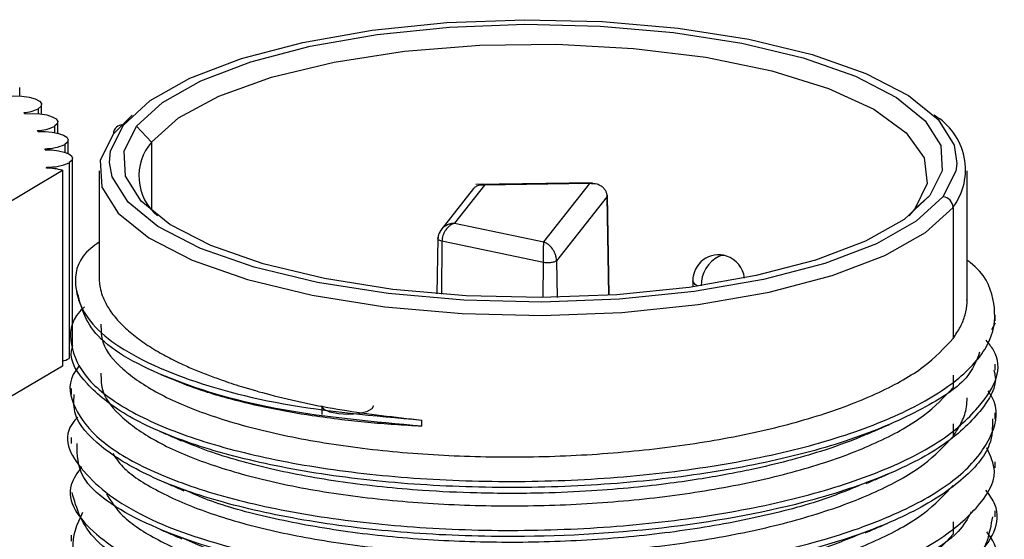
# Paper-space layout '图纸1(2)' of a CAD drawing. Header units: millimetres. Extents: x 7 to 438, y 7 to 308.
# Tile 23 of 25: x 233 to 252, y 257 to 267. Entities that reach past the tile are written whole.
import ezdxf

# ---------------------------------------------------------------- set-up
doc = ezdxf.new("R2010")
doc.units = ezdxf.units.MM
doc.linetypes.add('SLD-实线', pattern=[0])

psp = doc.layouts.new('图纸1(2)')

# ---------------------------------------------------------------- linework, layer by layer
at = {"color": 7, "linetype": 'SLD-实线', "lineweight": 25, "ltscale": 1.5}
for p, q in [((232.8, 265.25), (232.8, 265.411)), ((233.22, 264.902), (233.22, 265.086)), ((233.531, 264.534), (233.531, 264.748)), ((234.967, 264.879), (234.603, 264.519)), ((235.338, 264.36), (235.047, 264.668)), ((233.731, 264.141), (233.731, 264.4)), ((233.817, 260.431), (233.817, 264.048)), ((229.09, 261.147), (233.621, 263.819)), ((233.318, 263.861), (233.318, 263.881)), ((233.621, 263.819), (233.621, 260.048)), ((233.753, 263.966), (233.753, 260.195)), ((234.329, 263.811), (234.329, 261.75)), ((251.049, 261.284), (251.049, 263.811)), ((241.54, 263.466), (240.912, 262.669)), ((241.75, 263.531), (241.173, 262.798)), ((243.833, 263.58), (241.584, 263.545)), ((243.778, 263.562), (241.75, 263.531)), ((242.893, 262.439), (243.778, 263.562)), ((244.113, 263.316), (243.138, 262.078)), ((244.154, 261.412), (244.119, 263.337)), ((250.039, 263.074), (250.33, 263.331)), ((250.039, 263.074), (249.927, 262.945)), ((250.775, 263.103), (250.775, 260.58)), ((241.173, 262.798), (242.893, 262.439)), ((240.853, 262.506), (240.833, 261.44)), ((242.885, 262.044), (240.932, 262.452)), ((245.762, 261.69), (245.762, 261.574)), ((251.586, 260.919), (251.586, 261.037)), ((251.585, 260.872), (251.517, 260.744)), ((233.621, 260.048), (229.09, 257.376)), ((251.587, 259.968), (251.587, 260.086)), ((235.519, 259.887), (235.72, 259.8)), ((250.775, 259.876), (250.775, 259.636)), ((233.791, 259.618), (233.791, 259.5)), ((238.615, 259.283), (238.615, 259.118)), ((251.585, 259.029), (251.585, 259.147)), ((240.541, 258.89), (240.541, 259.008)), ((250.775, 258.934), (250.775, 258.695)), ((233.79, 258.673), (233.79, 258.556)), ((251.587, 258.086), (251.587, 258.204)), ((251.587, 257.144), (251.587, 257.262)), ((250.775, 257.047), (250.775, 256.809)), ((233.79, 256.793), (233.79, 256.675))]:
    psp.add_line(p, q, dxfattribs=at)
at = {"color": 8, "linetype": 'SLD-实线', "lineweight": 25, "ltscale": 1.5}
for p, q in [((233.155, 265.004), (233.155, 264.909)), ((233.467, 264.666), (233.467, 264.547)), ((233.667, 264.318), (233.667, 264.167)), ((235.338, 264.36), (235.338, 263.074)), ((244.147, 261.412), (244.113, 263.316)), ((240.932, 262.452), (240.922, 261.433)), ((242.879, 261.367), (242.885, 262.044)), ((243.138, 262.078), (243.151, 261.371))]:
    psp.add_line(p, q, dxfattribs=at)
at = {"color": 7, "linetype": 'SLD-实线', "lineweight": 25, "ltscale": 1.5, "flags": 128}
for points in [[(234.796, 264.69), (235.311, 265.162), (236.077, 265.594), (237.069, 265.972), (238.252, 266.282), (239.586, 266.515), (241.025, 266.663), (242.521, 266.719), (244.023, 266.683), (245.48, 266.556), (246.841, 266.341), (248.061, 266.047), (249.098, 265.683), (249.917, 265.262), (250.49, 264.797), (250.797, 264.306), (250.847, 263.949)], [(235.047, 264.668), (235.546, 265.125), (236.288, 265.543), (237.248, 265.909), (238.393, 266.21), (239.685, 266.435), (241.078, 266.578), (242.527, 266.632), (243.981, 266.597), (245.391, 266.474), (246.709, 266.266), (247.89, 265.982), (248.894, 265.629), (249.687, 265.221), (250.241, 264.772), (250.538, 264.296), (250.568, 263.81), (250.33, 263.331)], [(235.338, 264.36), (235.855, 264.826), (236.636, 265.249), (237.649, 265.613), (238.855, 265.904), (240.209, 266.111), (241.658, 266.227), (243.147, 266.245), (244.618, 266.167), (246.015, 265.995), (247.284, 265.734), (248.377, 265.397), (249.251, 264.995), (249.873, 264.543), (250.218, 264.06), (250.275, 263.564), (250.039, 263.074)], [(232.535, 265.241), (232.685, 265.252), (232.838, 265.248), (232.979, 265.228), (233.097, 265.195), (233.179, 265.152), (233.217, 265.103), (233.209, 265.052), (233.155, 265.004)], [(232.898, 264.908), (233.044, 264.914), (233.188, 264.906), (233.319, 264.884), (233.425, 264.85), (233.498, 264.808), (233.53, 264.76), (233.519, 264.711), (233.467, 264.666)], [(233.151, 264.565), (233.291, 264.566), (233.426, 264.554), (233.546, 264.53), (233.642, 264.496), (233.705, 264.454), (233.731, 264.408), (233.718, 264.362), (233.667, 264.318)], [(250.33, 263.331), (249.831, 262.874), (249.089, 262.456), (248.129, 262.09), (246.984, 261.79), (245.693, 261.564), (244.299, 261.422), (242.85, 261.367), (241.396, 261.402), (239.986, 261.525), (238.668, 261.733), (237.487, 262.018), (236.483, 262.37), (235.69, 262.778), (235.136, 263.227), (234.839, 263.703), (234.809, 264.189), (235.047, 264.668)], [(234.603, 264.519), (234.35, 264.011), (234.382, 263.497), (234.696, 262.994), (235.283, 262.518), (236.122, 262.087), (237.184, 261.714), (238.434, 261.412), (239.829, 261.192), (241.321, 261.062), (242.86, 261.025), (244.393, 261.083), (245.868, 261.234), (247.234, 261.472), (248.446, 261.791), (249.462, 262.178), (250.247, 262.62), (250.775, 263.103)], [(233.291, 264.214), (233.424, 264.211), (233.549, 264.196), (233.658, 264.17), (233.743, 264.136), (233.797, 264.095), (233.817, 264.051), (233.802, 264.007), (233.753, 263.966)], [(250.581, 263.309), (250.066, 262.837), (249.3, 262.405), (248.308, 262.027), (247.125, 261.717), (245.791, 261.484), (244.352, 261.337), (242.856, 261.28), (241.354, 261.316), (239.897, 261.444), (238.536, 261.658), (237.316, 261.952), (236.279, 262.316), (235.46, 262.738), (234.887, 263.202), (234.58, 263.693), (234.529, 263.972)]]:
    psp.add_lwpolyline(points, dxfattribs=at)
at = {"color": 8, "linetype": 'SLD-实线', "lineweight": 25, "ltscale": 1.5, "flags": 128}
for points in [[(234.529, 263.972), (234.55, 264.195), (234.796, 264.69)], [(250.847, 263.949), (250.827, 263.804), (250.581, 263.309)], [(245.866, 261.589), (245.807, 261.621), (245.763, 261.684), (245.762, 261.69)], [(238.774, 259.162), (238.66, 259.214), (238.615, 259.278), (238.615, 259.283)], [(239.615, 259.283), (239.583, 259.225), (239.48, 259.17), (239.322, 259.132), (239.132, 259.117), (238.94, 259.127), (238.774, 259.162)]]:
    psp.add_lwpolyline(points, dxfattribs=at)
at = {"color": 7, "linetype": 'SLD-实线', "lineweight": 25, "ltscale": 2.25}
for centre, radius, start, end in [((232.826, 265.661), 0.734, 274.2337, 296.6174), ((231.131, 263.298), 2.391, 42.3358, 42.9746), ((249.806, 263.83), 1.21, 323.1208, 60.0552), ((233.114, 265.391), 0.807, 271.8134, 295.9113), ((231.772, 263.784), 1.585, 29.5142, 30.3546), ((234.775, 264.519), 0.173, 83.1471, 180.0149), ((233.293, 265.111), 0.876, 269.5564, 295.2451), ((232.146, 263.945), 1.176, 13.2241, 14.2493), ((236.093, 263.708), 0.998, 139.1989, 229.8784), ((232.223, 263.96), 1.098, 354.8271, 355.9), ((233.309, 262.68), 1.181, 74.6765, 89.6466), ((233.361, 264.821), 0.941, 267.4212, 294.6293), ((250.563, 263.098), 0.212, 1.5543, 84.9872), ((246.262, 261.69), 0.5, 72.7189, 180), ((246.262, 261.69), 0.5, 6.0479, 72.7189), ((233.495, 260.672), 0.543, 283.5163, 298.4082)]:
    psp.add_arc(centre, radius, start, end, dxfattribs=at)
at = {"color": 8, "linetype": 'SLD-实线', "lineweight": 25, "ltscale": 2.25}
for centre, radius, start, end in [((246.558, 261.598), 0.636, 117.6835, 180.128), ((246.345, 261.948), 0.229, 73.3683, 111.2774)]:
    psp.add_arc(centre, radius, start, end, dxfattribs=at)
at = {"color": 7, "linetype": 'SLD-实线', "lineweight": 25, "ltscale": 1.5}
for points, knots in [([(241.75, 263.531), (241.729, 263.533), (241.689, 263.539), (241.626, 263.527), (241.571, 263.501), (241.542, 263.467), (241.531, 263.454)], [0, 0, 0, 0, 0.24733, 0.461787, 0.791163, 1, 1, 1, 1]), ([(241.75, 263.531), (241.741, 263.536), (241.725, 263.547), (241.709, 263.551), (241.702, 263.545), (241.702, 263.545)], [0, 0, 0, 0, 0.531853, 0.992958, 1, 1, 1, 1]), ([(244.113, 263.316), (244.112, 263.334), (244.108, 263.371), (244.087, 263.424), (244.052, 263.472), (243.997, 263.519), (243.907, 263.561), (243.826, 263.561), (243.778, 263.562)], [0, 0, 0, 0, 0.115702, 0.236815, 0.364797, 0.500885, 0.706447, 1, 1, 1, 1]), ([(240.933, 262.694), (240.912, 262.666), (240.879, 262.624), (240.857, 262.554), (240.854, 262.518), (240.853, 262.499)], [0, 0, 0, 0, 0.481271, 0.744887, 1, 1, 1, 1]), ([(241.038, 262.768), (241.009, 262.752), (240.961, 262.726), (240.912, 262.672), (240.881, 262.622), (240.862, 262.568), (240.859, 262.532), (240.858, 262.514)], [0, 0, 0, 0, 0.293597, 0.479813, 0.659246, 0.83244, 1, 1, 1, 1]), ([(241.173, 262.798), (241.154, 262.791), (241.118, 262.778), (241.06, 262.737), (241.01, 262.684), (240.973, 262.621), (240.949, 262.564), (240.935, 262.507), (240.933, 262.47), (240.932, 262.452)], [0, 0, 0, 0, 0.1561929, 0.2916256, 0.4996322, 0.6315158, 0.7586076, 0.8812928, 1, 1, 1, 1]), ([(240.932, 262.452), (240.918, 262.456), (240.889, 262.464), (240.862, 262.48), (240.849, 262.497), (240.855, 262.509), (240.858, 262.514)], [0, 0, 0, 0, 0.2500096, 0.5, 0.7499904, 1, 1, 1, 1]), ([(234.329, 262.433), (234.272, 262.394), (233.936, 262.161), (233.791, 261.574), (234.132, 260.729), (235.576, 259.896), (237.766, 259.263), (239.62, 259.092), (240.541, 259.008)], [0, 0, 0, 0, 0.0286346, 0.1714149, 0.3828444, 0.59141, 0.7970903, 1, 1, 1, 1]), ([(242.885, 262.044), (242.885, 262.063), (242.886, 262.102), (242.886, 262.164), (242.887, 262.227), (242.889, 262.298), (242.89, 262.381), (242.892, 262.417), (242.893, 262.439)], [0, 0, 0, 0, 0.115702, 0.236815, 0.364797, 0.500885, 0.706447, 1, 1, 1, 1]), ([(243.138, 262.078), (243.137, 262.097), (243.135, 262.135), (243.119, 262.195), (243.093, 262.254), (243.049, 262.326), (242.982, 262.398), (242.923, 262.425), (242.893, 262.439)], [0, 0, 0, 0, 0.115703, 0.2368, 0.364748, 0.500785, 0.750256, 1, 1, 1, 1]), ([(234.048, 261.192), (234.016, 261.162), (233.771, 260.929), (233.742, 260.457), (234.021, 259.819), (234.786, 259.217), (235.958, 258.691), (237.482, 258.267), (239.277, 257.971), (241.252, 257.82), (243.301, 257.822), (245.318, 257.982), (247.199, 258.289), (248.843, 258.732), (250.165, 259.29), (251.098, 259.932), (251.596, 260.632), (251.592, 261.345), (251.383, 261.842), (251.068, 262.071), (251.049, 262.086)], [0, 0, 0, 0, 0.0091, 0.070776, 0.132452, 0.194133, 0.255805, 0.317488, 0.379161, 0.44084, 0.502517, 0.564192, 0.625873, 0.687545, 0.749228, 0.810902, 0.87258, 0.934257, 0.995932, 1, 1, 1, 1]), ([(243.138, 262.078), (243.134, 262.074), (243.126, 262.066), (243.102, 262.056), (243.073, 262.047), (243.038, 262.041), (242.999, 262.038), (242.959, 262.037), (242.92, 262.039), (242.897, 262.043), (242.885, 262.044)], [0, 0, 0, 0, 0.1250261, 0.2500298, 0.3750186, 0.5, 0.6249814, 0.7499702, 0.8749739, 1, 1, 1, 1]), ([(234.329, 261.75), (234.33, 261.719), (234.331, 261.645), (234.353, 261.517), (234.407, 261.347), (234.511, 261.149), (234.675, 260.934), (234.889, 260.725), (235.15, 260.521), (235.398, 260.363), (235.653, 260.22), (235.882, 260.105), (236.156, 259.983), (236.412, 259.88), (236.713, 259.77), (237.105, 259.64), (237.848, 259.43), (238.982, 259.184), (240.021, 259.067), (240.541, 259.008)], [0, 0, 0, 0, 0.024489, 0.060407, 0.103692, 0.163443, 0.223194, 0.282945, 0.342696, 0.402447, 0.42774, 0.47745, 0.514648, 0.551846, 0.586322, 0.636165, 0.701372, 0.850686, 1, 1, 1, 1]), ([(240.541, 258.89), (239.62, 258.975), (237.764, 259.145), (235.586, 259.779), (234.123, 260.592), (233.973, 261.206), (233.901, 261.505)], [0, 0, 0, 0, 0.248788, 0.500973, 0.756695, 1, 1, 1, 1]), ([(250.775, 260.58), (250.826, 260.655), (250.928, 260.804), (251.013, 261.034), (251.052, 261.208), (251.045, 261.305), (251.044, 261.325)], [0, 0, 0, 0, 0.306725, 0.613452, 0.920181, 1, 1, 1, 1]), ([(234.363, 260.854), (234.364, 260.735), (234.367, 260.442), (234.742, 259.989), (235.421, 259.519), (236.391, 259.103), (237.6, 258.759), (239.006, 258.5), (240.552, 258.339), (242.181, 258.281), (243.829, 258.331), (245.434, 258.488), (246.932, 258.747), (248.269, 259.099), (249.386, 259.532), (250.268, 260.029), (250.606, 260.396), (250.775, 260.58)], [0, 0, 0, 0, 0.047151, 0.115212, 0.183273, 0.251333, 0.319394, 0.387454, 0.455515, 0.523576, 0.591636, 0.659697, 0.727758, 0.795818, 0.863879, 0.931939, 1, 1, 1, 1]), ([(233.939, 260.046), (233.899, 259.992), (233.704, 259.729), (233.819, 259.235), (234.292, 258.609), (235.248, 258.036), (236.577, 257.55), (238.231, 257.18), (240.116, 256.945), (242.135, 256.858), (244.183, 256.93), (246.155, 257.153), (247.943, 257.523), (249.457, 258.018), (250.628, 258.617), (251.452, 259.395), (251.797, 260.077), (251.463, 260.483), (251.411, 260.546)], [0, 0, 0, 0, 0.017174, 0.083709, 0.150241, 0.216771, 0.283308, 0.349835, 0.416373, 0.482902, 0.549436, 0.615969, 0.682499, 0.749036, 0.815563, 0.8821, 0.981615, 1, 1, 1, 1]), ([(251.287, 260.314), (251.224, 260.148), (251.071, 259.746), (250.144, 259.173), (248.848, 258.614), (247.197, 258.171), (245.318, 257.864), (243.301, 257.704), (241.252, 257.703), (239.277, 257.853), (237.482, 258.15), (235.96, 258.573), (234.777, 259.099), (234.055, 259.7), (233.737, 260.162), (233.811, 260.409), (233.821, 260.443)], [0, 0, 0, 0, 0.054395, 0.132182, 0.20998, 0.287764, 0.36556, 0.443349, 0.521139, 0.598933, 0.676719, 0.754516, 0.832301, 0.910096, 0.987886, 1, 1, 1, 1]), ([(251.562, 259.968), (251.57, 259.939), (251.644, 259.674), (251.336, 259.169), (250.628, 258.498), (249.456, 257.9), (247.695, 257.323), (245.213, 256.873), (242.467, 256.726), (240.116, 256.827), (238.23, 257.062), (236.578, 257.432), (235.243, 257.918), (234.311, 258.49), (233.825, 259.032), (233.841, 259.374), (233.847, 259.5)], [0, 0, 0, 0, 0.008882, 0.081867, 0.154861, 0.227842, 0.300836, 0.410007, 0.519199, 0.592184, 0.665178, 0.73816, 0.811153, 0.884139, 0.957127, 1, 1, 1, 1]), ([(234.363, 259.912), (234.364, 259.792), (234.367, 259.5), (234.742, 259.047), (235.421, 258.576), (236.391, 258.16), (237.6, 257.816), (239.006, 257.558), (240.552, 257.396), (242.181, 257.339), (243.829, 257.389), (245.434, 257.546), (246.932, 257.805), (248.269, 258.156), (249.386, 258.589), (250.268, 259.086), (250.606, 259.453), (250.775, 259.636)], [0, 0, 0, 0, 0.047151, 0.115212, 0.183273, 0.251333, 0.319394, 0.387454, 0.455515, 0.523576, 0.591636, 0.659697, 0.727758, 0.795818, 0.863879, 0.931939, 1, 1, 1, 1]), ([(240.541, 258.89), (240.365, 258.899), (240.013, 258.918), (239.499, 258.961), (238.969, 259.018), (238.328, 259.104), (237.605, 259.231), (236.938, 259.386), (236.376, 259.551), (235.988, 259.684), (235.782, 259.777), (235.722, 259.804)], [0, 0, 0, 0, 0.090383, 0.180764, 0.271145, 0.377111, 0.53999, 0.700946, 0.80983, 0.944141, 1, 1, 1, 1]), ([(233.918, 259.066), (233.892, 259.039), (233.572, 258.705), (233.928, 258.005), (235.066, 257.113), (236.97, 256.483), (239.021, 256.117), (240.979, 255.946), (243.36, 255.924), (246.063, 256.16), (248.413, 256.69), (250.007, 257.323), (251.002, 257.957), (251.531, 258.648), (251.676, 259.201), (251.496, 259.502), (251.455, 259.571)], [0, 0, 0, 0, 0.008864, 0.109221, 0.209574, 0.309928, 0.377018, 0.444105, 0.511194, 0.611554, 0.71191, 0.778996, 0.846086, 0.913169, 0.980256, 1, 1, 1, 1]), ([(250.775, 258.695), (250.836, 258.788), (250.959, 258.975), (251.038, 259.225), (251.044, 259.38), (251.047, 259.44)], [0, 0, 0, 0, 0.381307, 0.76261, 1, 1, 1, 1]), ([(251.537, 259.03), (251.535, 258.864), (251.53, 258.461), (250.986, 257.839), (250.012, 257.205), (248.411, 256.572), (246.063, 256.042), (243.027, 255.776), (239.954, 255.863), (237.191, 256.288), (235.11, 256.994), (233.912, 257.795), (233.906, 258.338), (233.904, 258.558)], [0, 0, 0, 0, 0.050799, 0.123859, 0.196929, 0.269994, 0.379294, 0.488598, 0.597904, 0.707207, 0.816505, 0.925802, 1, 1, 1, 1]), ([(249.123, 258.74), (249.195, 258.771), (249.338, 258.832), (249.481, 258.894), (249.552, 258.925)], [0, 0, 0, 0, 0.499994, 1, 1, 1, 1]), ([(234.59, 258.368), (234.648, 258.281), (234.817, 258.025), (235.433, 257.634), (236.388, 257.218), (237.601, 256.874), (239.005, 256.615), (240.552, 256.454), (242.181, 256.396), (243.829, 256.446), (245.434, 256.604), (246.932, 256.862), (248.269, 257.214), (249.386, 257.647), (250.268, 258.144), (250.606, 258.511), (250.775, 258.695)], [0, 0, 0, 0, 0.038082, 0.112076, 0.18607, 0.260063, 0.334057, 0.408051, 0.482044, 0.556038, 0.630032, 0.704025, 0.778019, 0.852013, 0.926006, 1, 1, 1, 1]), ([(235.495, 258.792), (235.566, 258.761), (235.709, 258.7), (235.852, 258.638), (235.924, 258.607)], [0, 0, 0, 0, 0.500005, 1, 1, 1, 1]), ([(249.123, 258.743), (249.071, 258.719), (248.799, 258.599), (248.292, 258.421), (247.594, 258.218), (246.997, 258.076), (246.443, 257.965), (245.921, 257.874), (245.306, 257.784), (244.595, 257.704), (243.776, 257.637), (242.766, 257.593), (241.67, 257.594), (240.367, 257.655), (239.002, 257.797), (237.84, 258.011), (237.003, 258.227), (236.423, 258.405), (236.09, 258.543), (235.928, 258.61)], [0, 0, 0, 0, 0.016441, 0.08536, 0.138866, 0.192885, 0.225308, 0.263085, 0.306217, 0.354701, 0.408538, 0.470096, 0.553861, 0.623897, 0.731167, 0.838947, 0.890654, 0.946638, 1, 1, 1, 1]), ([(233.992, 258.109), (233.91, 257.994), (233.602, 257.565), (234.085, 256.899), (235.087, 256.224), (236.378, 255.724), (238.256, 255.273), (240.823, 254.977), (243.922, 254.992), (246.88, 255.357), (249.072, 255.962), (250.492, 256.645), (251.271, 257.307), (251.676, 257.934), (251.496, 258.322), (251.425, 258.474)], [0, 0, 0, 0, 0.037348, 0.139307, 0.207462, 0.27562, 0.343776, 0.445729, 0.547686, 0.649646, 0.751604, 0.819758, 0.887917, 0.956072, 1, 1, 1, 1]), ([(249.099, 257.786), (249.17, 257.817), (249.312, 257.878), (249.455, 257.939), (249.527, 257.97)], [0, 0, 0, 0, 0.499993, 1, 1, 1, 1]), ([(234.468, 257.586), (234.557, 257.445), (234.754, 257.134), (235.429, 256.691), (236.389, 256.275), (237.601, 255.931), (239.005, 255.672), (240.552, 255.511), (242.181, 255.453), (243.829, 255.504), (245.434, 255.661), (246.932, 255.92), (248.269, 256.272), (249.386, 256.705), (250.268, 257.201), (250.606, 257.568), (250.775, 257.752)], [0, 0, 0, 0, 0.0604137, 0.1326895, 0.2049654, 0.2772413, 0.3495172, 0.421793, 0.4940689, 0.5663448, 0.6386206, 0.7108965, 0.7831724, 0.8554483, 0.9277241, 1, 1, 1, 1]), ([(235.539, 257.831), (235.61, 257.801), (235.751, 257.74), (235.892, 257.679), (235.963, 257.649)], [0, 0, 0, 0, 0.500008, 1, 1, 1, 1]), ([(249.083, 257.795), (248.81, 257.682), (248.179, 257.421), (246.928, 257.103), (245.435, 256.842), (243.829, 256.686), (242.181, 256.635), (240.553, 256.693), (239.003, 256.854), (237.61, 257.115), (236.584, 257.388), (236.134, 257.593), (235.993, 257.657)], [0, 0, 0, 0, 0.0828061, 0.1912741, 0.2997421, 0.4082101, 0.516678, 0.625146, 0.733614, 0.842082, 0.9505499, 1, 1, 1, 1]), ([(234.006, 257.226), (233.901, 256.998), (233.649, 256.449), (234.47, 255.588), (236.202, 254.789), (238.729, 254.237), (241.708, 254.002), (244.465, 254.107), (246.71, 254.42), (248.425, 254.829), (250.087, 255.445), (251.296, 256.306), (251.785, 257.13), (251.476, 257.569), (251.41, 257.661)], [0, 0, 0, 0, 0.071475, 0.171619, 0.271762, 0.371902, 0.472037, 0.572174, 0.639118, 0.706059, 0.773003, 0.873146, 0.973284, 1, 1, 1, 1]), ([(251.127, 257.241), (251.056, 257.112), (250.791, 256.634), (249.503, 256.022), (247.722, 255.461), (245.895, 255.111), (243.91, 254.907), (241.858, 254.858), (239.85, 254.964), (237.683, 255.26), (235.625, 255.823), (234.077, 256.667), (233.895, 257.303), (233.806, 257.615)], [0, 0, 0, 0, 0.04382, 0.163649, 0.243759, 0.323862, 0.403971, 0.484076, 0.564184, 0.644291, 0.764117, 0.883949, 1, 1, 1, 1]), ([(251.535, 257.147), (251.476, 256.829), (251.351, 256.154), (249.907, 255.22), (247.659, 254.463), (244.805, 254.002), (241.708, 253.885), (238.732, 254.119), (236.19, 254.671), (234.515, 255.47), (233.732, 256.134), (233.839, 256.484), (233.848, 256.514)], [0, 0, 0, 0, 0.09886, 0.210203, 0.321547, 0.432888, 0.544224, 0.655559, 0.766899, 0.878242, 0.989586, 1, 1, 1, 1]), ([(249.084, 256.836), (249.154, 256.867), (249.296, 256.928), (249.438, 256.989), (249.508, 257.019)], [0, 0, 0, 0, 0.499996, 1, 1, 1, 1]), ([(233.92, 256.31), (233.913, 256.302), (233.632, 255.985), (233.822, 255.308), (234.85, 254.396), (236.871, 253.657), (239.259, 253.243), (241.582, 253.096), (243.633, 253.123), (245.965, 253.337), (248.379, 253.829), (250.441, 254.658), (251.531, 255.667), (251.743, 256.44), (251.451, 256.819), (251.424, 256.855)], [0, 0, 0, 0, 0.002658, 0.101309, 0.199964, 0.298623, 0.397282, 0.46323, 0.529182, 0.595132, 0.693784, 0.79244, 0.8911, 0.989758, 1, 1, 1, 1]), ([(234.542, 256.546), (234.612, 256.438), (234.792, 256.16), (235.431, 255.749), (236.389, 255.332), (237.601, 254.988), (239.005, 254.729), (240.552, 254.568), (242.181, 254.511), (243.829, 254.561), (245.434, 254.718), (246.932, 254.977), (248.269, 255.329), (249.386, 255.762), (250.268, 256.258), (250.606, 256.625), (250.775, 256.809)], [0, 0, 0, 0, 0.047034, 0.120339, 0.193644, 0.266949, 0.340254, 0.413559, 0.486864, 0.560169, 0.633474, 0.70678, 0.780085, 0.85339, 0.926695, 1, 1, 1, 1]), ([(235.495, 256.907), (235.566, 256.876), (235.708, 256.815), (235.851, 256.753), (235.923, 256.723)], [0, 0, 0, 0, 0.500007, 1, 1, 1, 1]), ([(249.067, 256.845), (248.799, 256.735), (248.173, 256.476), (246.927, 256.16), (245.435, 255.899), (243.829, 255.742), (242.181, 255.692), (240.553, 255.75), (239.003, 255.91), (237.609, 256.172), (236.568, 256.45), (236.107, 256.661), (235.953, 256.731)], [0, 0, 0, 0, 0.080957, 0.189114, 0.297271, 0.405427, 0.513584, 0.621741, 0.729898, 0.838055, 0.946212, 1, 1, 1, 1])]:
    psp.add_open_spline(points, degree=3, knots=knots, dxfattribs=at)
at = {"color": 8, "linetype": 'SLD-实线', "lineweight": 25, "ltscale": 1.5}
psp.add_open_spline([(241.173, 262.798), (241.148, 262.796), (241.101, 262.793), (241.058, 262.776), (241.038, 262.768)], degree=3, knots=[0, 0, 0, 0, 0.535625, 1, 1, 1, 1], dxfattribs=at)

doc.saveas('drawing.dxf')
